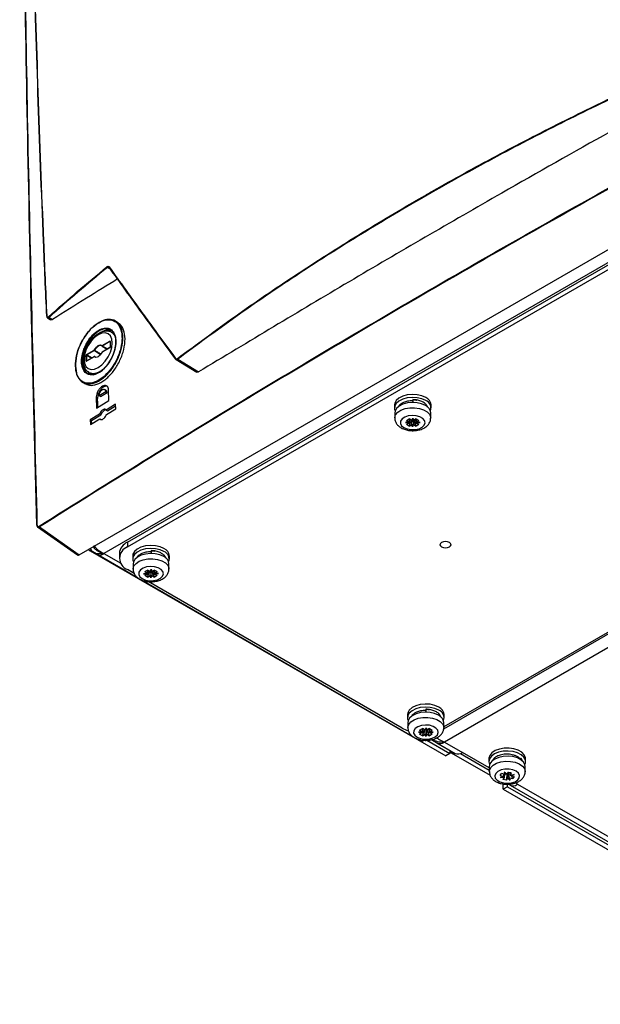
# Model space of a CAD drawing. Header units: millimetres. Extents: x 196 to 867, y -245 to 1107.
# Tile 1 of 79: x 711 to 763, y -235 to -146. Entities that reach past the tile are written whole.
import ezdxf

# ---------------------------------------------------------------- set-up
doc = ezdxf.new("R2010")
doc.units = ezdxf.units.MM

msp = doc.modelspace()

# ---------------------------------------------------------------- linework, layer by layer
at = {"color": 7, "linetype": 'Continuous', "lineweight": 25}
for p, q in [((716.439, -194.489), (793.75, -149.859)), ((793.997, -150.902), (718.667, -194.389)), ((720.788, -193.355), (792.206, -152.126)), ((720.788, -193.79), (792.206, -152.562)), ((824.309, -168.087), (749.332, -211.37)), ((713.58, -173.141), (713.865, -173.317)), ((713.723, -173.11), (714.03, -173.299)), ((719.893, -173.551), (719.693, -173.436)), ((719.581, -174.596), (719.387, -174.478)), ((718.499, -175.651), (719.185, -175.255)), ((719.207, -175.296), (718.522, -175.692)), ((719.222, -175.296), (719.222, -175.784)), ((719.232, -175.283), (719.232, -175.771)), ((717.111, -176.533), (717.135, -176.492)), ((717.112, -176.452), (717.798, -176.056)), ((717.82, -176.096), (717.135, -176.492)), ((719.185, -175.852), (718.499, -176.248)), ((718.506, -175.694), (718.505, -175.693)), ((718.506, -175.694), (718.958, -175.972)), ((719.191, -175.837), (718.506, -176.233)), ((717.065, -177.022), (717.065, -176.534)), ((717.111, -176.533), (717.111, -177.021)), ((717.798, -176.653), (717.112, -177.049)), ((717.805, -176.638), (717.119, -177.034)), ((717.119, -177.033), (717.119, -177.034)), ((717.923, -176.684), (717.837, -176.638)), ((717.84, -176.639), (717.884, -176.672)), ((725.17, -176.902), (725.137, -176.877)), ((725.167, -176.906), (727.025, -178.038)), ((725.321, -176.882), (727.192, -178.021)), ((717.222, -177.984), (717.368, -178.218)), ((717.318, -178.062), (717.721, -178.283)), ((716.772, -178.966), (716.974, -179.082)), ((718.827, -179.811), (718.236, -180.176)), ((718.852, -179.678), (718.733, -179.61)), ((718.827, -179.811), (718.945, -179.879)), ((719.109, -180.592), (719.083, -179.652)), ((717.98, -180.335), (718.007, -181.276)), ((718.098, -180.403), (717.98, -180.335)), ((718.007, -181.276), (719.109, -180.592)), ((718.354, -180.245), (718.236, -180.176)), ((719.715, -180.936), (718.873, -181.456)), ((719.727, -181.351), (719.715, -180.936)), ((746.48, -180.518), (746.48, -180.778)), ((718.282, -181.822), (717.441, -182.344)), ((718.4, -181.891), (718.282, -181.822)), ((718.873, -181.456), (718.991, -181.525)), ((718.885, -181.871), (719.727, -181.351)), ((718.991, -181.525), (719.719, -181.074)), ((744.83, -181), (744.83, -181.272)), ((744.863, -181.712), (744.863, -182.174)), ((748.096, -182.174), (748.096, -181.712)), ((748.13, -181.272), (748.13, -181)), ((717.441, -182.344), (717.453, -182.759)), ((717.559, -182.412), (717.441, -182.344)), ((717.453, -182.759), (718.294, -182.237)), ((717.559, -182.412), (718.4, -181.891)), ((717.567, -182.688), (717.559, -182.412)), ((718.294, -182.237), (718.412, -182.306)), ((746.163, -182.54), (745.814, -182.592)), ((746.158, -182.549), (745.814, -182.592)), ((745.814, -182.592), (746.163, -182.626)), ((745.922, -182.401), (746.165, -182.261)), ((745.922, -182.401), (746.163, -182.54)), ((746.163, -182.626), (745.922, -182.764)), ((746.164, -182.54), (746.163, -182.54)), ((746.163, -182.626), (746.164, -182.624)), ((746.164, -182.54), (746.184, -182.272)), ((746.189, -182.274), (746.164, -182.624)), ((746.405, -182.4), (746.165, -182.261)), ((746.165, -182.904), (746.351, -182.368)), ((746.405, -182.4), (746.495, -182.199)), ((746.407, -182.4), (746.405, -182.4)), ((746.407, -182.764), (746.433, -182.387)), ((746.481, -182.363), (746.495, -182.199)), ((746.495, -182.199), (746.554, -182.4)), ((746.527, -182.396), (746.553, -182.764)), ((746.554, -182.4), (746.553, -182.4)), ((746.794, -182.261), (746.554, -182.4)), ((746.794, -182.904), (746.609, -182.368)), ((746.795, -182.624), (746.77, -182.267)), ((746.775, -182.267), (746.795, -182.54)), ((746.794, -182.261), (747.037, -182.401)), ((746.797, -182.54), (746.795, -182.54)), ((746.795, -182.624), (746.797, -182.626)), ((746.797, -182.54), (747.037, -182.401)), ((747.145, -182.574), (746.797, -182.54)), ((746.797, -182.626), (747.145, -182.574)), ((747.037, -182.764), (746.797, -182.626)), ((746.801, -182.548), (747.145, -182.574)), ((746.165, -182.904), (745.922, -182.764)), ((746.165, -182.904), (746.405, -182.766)), ((746.405, -182.766), (746.407, -182.764)), ((746.464, -182.967), (746.405, -182.766)), ((746.479, -182.734), (746.464, -182.967)), ((746.554, -182.766), (746.464, -182.967)), ((746.553, -182.764), (746.554, -182.766)), ((746.554, -182.766), (746.794, -182.904)), ((747.037, -182.764), (746.794, -182.904)), ((712.7, -191.988), (716.281, -194.512)), ((712.872, -191.975), (716.439, -194.489)), ((720.788, -193.355), (720.788, -193.79)), ((717.441, -194.144), (749.45, -212.622)), ((722.909, -194.125), (722.909, -194.385)), ((717.803, -194.296), (718.126, -194.482)), ((718.126, -194.482), (721.684, -196.536)), ((720.056, -194.375), (720.056, -194.811)), ((721.259, -194.607), (721.259, -194.879)), ((724.559, -194.879), (724.559, -194.607)), ((721.401, -196.185), (720.788, -195.831)), ((721.293, -195.319), (721.293, -195.781)), ((722.352, -196.008), (722.595, -195.868)), ((722.352, -196.008), (722.592, -196.147)), ((722.594, -196.147), (722.614, -195.879)), ((722.618, -195.881), (722.594, -196.231)), ((722.835, -196.006), (722.595, -195.868)), ((722.595, -196.511), (722.78, -195.975)), ((722.835, -196.006), (722.925, -195.805)), ((722.836, -196.006), (722.835, -196.006)), ((722.836, -196.371), (722.862, -196.003)), ((722.91, -195.97), (722.925, -195.805)), ((722.925, -195.805), (722.984, -196.006)), ((722.957, -196.003), (722.982, -196.371)), ((722.984, -196.006), (722.982, -196.007)), ((723.224, -195.868), (722.984, -196.006)), ((723.224, -196.511), (723.039, -195.975)), ((723.225, -196.231), (723.2, -195.874)), ((723.204, -195.874), (723.225, -196.147)), ((723.224, -195.868), (723.467, -196.008)), ((723.227, -196.147), (723.467, -196.008)), ((724.526, -195.781), (724.526, -195.319)), ((722.1, -196.776), (746.432, -210.823)), ((722.592, -196.147), (722.244, -196.199)), ((722.588, -196.156), (722.244, -196.199)), ((722.244, -196.199), (722.592, -196.232)), ((722.592, -196.232), (722.352, -196.371)), ((722.595, -196.511), (722.352, -196.371)), ((722.594, -196.147), (722.592, -196.147)), ((722.592, -196.232), (722.594, -196.231)), ((722.595, -196.511), (722.835, -196.373)), ((745.537, -210.118), (722.644, -196.902)), ((722.835, -196.373), (722.836, -196.371)), ((722.894, -196.574), (722.835, -196.373)), ((722.909, -196.341), (722.894, -196.574)), ((722.984, -196.373), (722.894, -196.574)), ((722.982, -196.371), (722.984, -196.373)), ((722.984, -196.373), (723.224, -196.511)), ((723.467, -196.371), (723.224, -196.511)), ((723.227, -196.147), (723.225, -196.147)), ((723.225, -196.231), (723.227, -196.232)), ((723.575, -196.18), (723.227, -196.147)), ((723.227, -196.232), (723.575, -196.18)), ((723.467, -196.371), (723.227, -196.232)), ((723.231, -196.155), (723.575, -196.18)), ((749.267, -210.167), (771.049, -197.592)), ((770.816, -197.566), (749.275, -210.002)), ((747.658, -208.412), (747.658, -208.672)), ((746.008, -208.894), (746.008, -209.166)), ((749.308, -209.166), (749.308, -208.894)), ((746.042, -209.606), (746.042, -210.068)), ((747.101, -210.295), (747.344, -210.155)), ((747.342, -210.434), (747.363, -210.166)), ((747.367, -210.168), (747.342, -210.518)), ((747.584, -210.294), (747.344, -210.155)), ((747.584, -210.294), (747.674, -210.092)), ((747.659, -210.257), (747.674, -210.092)), ((747.674, -210.092), (747.733, -210.294)), ((747.973, -210.155), (747.733, -210.294)), ((747.974, -210.518), (747.949, -210.161)), ((747.953, -210.161), (747.974, -210.434)), ((747.973, -210.155), (748.215, -210.295)), ((749.275, -210.068), (749.275, -209.606)), ((746.848, -211.063), (747.277, -211.311)), ((747.341, -210.434), (746.993, -210.486)), ((747.337, -210.443), (746.993, -210.486)), ((746.993, -210.486), (747.341, -210.52)), ((747.101, -210.295), (747.341, -210.434)), ((747.341, -210.52), (747.101, -210.658)), ((747.344, -210.798), (747.101, -210.658)), ((747.342, -210.434), (747.341, -210.434)), ((747.341, -210.52), (747.342, -210.518)), ((747.344, -210.798), (747.529, -210.262)), ((747.344, -210.798), (747.584, -210.66)), ((747.585, -210.294), (747.584, -210.294)), ((747.584, -210.66), (747.585, -210.658)), ((747.643, -210.861), (747.584, -210.66)), ((747.585, -210.658), (747.611, -210.29)), ((747.657, -210.628), (747.643, -210.861)), ((747.733, -210.66), (747.643, -210.861)), ((747.705, -210.287), (747.731, -210.658)), ((747.733, -210.294), (747.731, -210.294)), ((747.731, -210.658), (747.733, -210.66)), ((747.733, -210.66), (747.973, -210.798)), ((747.973, -210.798), (747.787, -210.262)), ((748.215, -210.658), (747.973, -210.798)), ((747.975, -210.434), (747.974, -210.434)), ((747.974, -210.518), (747.975, -210.52)), ((747.975, -210.434), (748.215, -210.295)), ((748.324, -210.468), (747.975, -210.434)), ((747.975, -210.52), (748.324, -210.468)), ((748.215, -210.658), (747.975, -210.52)), ((747.979, -210.442), (748.324, -210.468)), ((747.285, -211.311), (747.479, -211.199)), ((747.746, -211.203), (749.827, -212.404)), ((748.154, -211.152), (748.648, -211.438)), ((748.648, -211.438), (750.287, -212.383)), ((749.332, -211.37), (750.97, -212.316)), ((749.827, -212.404), (749.45, -212.622)), ((749.827, -212.118), (749.827, -212.404)), ((749.934, -212.327), (753.445, -214.354)), ((753.372, -213.702), (750.97, -212.316)), ((753.339, -212.853), (753.339, -213.125)), ((756.132, -212.853), (756.196, -212.837)), ((756.639, -213.125), (756.639, -212.853)), ((753.372, -213.565), (753.372, -214.028)), ((756.359, -213.101), (756.263, -212.877)), ((756.265, -212.989), (756.27, -212.997)), ((756.605, -214.028), (756.605, -213.565)), ((754.353, -214.391), (754.485, -214.208)), ((754.353, -214.391), (754.667, -214.466)), ((754.367, -214.574), (754.667, -214.466)), ((754.691, -214.473), (754.367, -214.574)), ((754.724, -214.546), (754.367, -214.574)), ((754.799, -214.283), (754.485, -214.208)), ((754.724, -214.546), (754.594, -214.727)), ((754.667, -214.466), (754.669, -214.466)), ((754.669, -214.466), (754.689, -214.257)), ((754.936, -214.251), (754.72, -214.084)), ((754.72, -214.084), (754.799, -214.283)), ((754.865, -214.231), (754.72, -214.084)), ((754.725, -214.544), (754.724, -214.546)), ((754.734, -214.306), (754.725, -214.544)), ((754.799, -214.283), (754.801, -214.283)), ((754.911, -214.803), (755.021, -214.176)), ((754.911, -214.803), (755.041, -214.622)), ((754.935, -214.251), (754.936, -214.251)), ((755.066, -214.069), (754.936, -214.251)), ((754.994, -214.17), (755.021, -214.176)), ((755.06, -214.122), (755.021, -214.176)), ((755.026, -214.126), (755.06, -214.122)), ((755.042, -214.62), (755.041, -214.622)), ((755.041, -214.622), (755.257, -214.788)), ((755.066, -214.069), (755.383, -214.145)), ((755.112, -214.573), (755.257, -214.788)), ((755.131, -214.105), (755.163, -214.093)), ((755.225, -214.127), (755.131, -214.105)), ((755.178, -214.589), (755.177, -214.588)), ((755.257, -214.788), (755.178, -214.589)), ((755.178, -214.589), (755.492, -214.664)), ((755.225, -214.127), (755.238, -214.111)), ((755.243, -214.092), (755.253, -214.327)), ((755.253, -214.327), (755.383, -214.145)), ((755.253, -214.327), (755.61, -214.298)), ((755.253, -214.327), (755.253, -214.327)), ((755.286, -214.332), (755.61, -214.298)), ((755.31, -214.406), (755.308, -214.405)), ((755.61, -214.298), (755.31, -214.406)), ((755.624, -214.481), (755.31, -214.406)), ((755.492, -214.664), (755.371, -214.42)), ((755.624, -214.481), (755.492, -214.664)), ((754.911, -214.803), (754.594, -214.727)), ((754.635, -215.615), (754.635, -215.139)), ((755.012, -215.398), (754.635, -215.615)), ((755.012, -215.398), (755.012, -215.164)), ((755.012, -215.398), (783.768, -231.998)), ((755.236, -215.241), (789.448, -234.991)), ((755.92, -215.173), (755.706, -215.05)), ((755.92, -215.173), (790.132, -234.923)), ((754.635, -215.615), (783.391, -232.216))]:
    msp.add_line(p, q, dxfattribs=at)
at = {"color": 8, "linetype": 'Continuous', "lineweight": 25}
for p, q in [((719.283, -168.8), (718.975, -168.613)), ((719.207, -175.296), (719.224, -175.294)), ((719.222, -175.305), (719.207, -175.296)), ((717.092, -175.834), (717.02, -175.792)), ((717.135, -176.492), (717.596, -176.758)), ((717.549, -176.786), (717.111, -176.533)), ((717.118, -177.037), (717.111, -177.021)), ((717.111, -177.021), (717.127, -177.029)), ((717.923, -176.684), (717.84, -176.639)), ((717.537, -194.088), (717.441, -194.144)), ((718.667, -194.389), (720.182, -195.264)), ((750.773, -212.406), (753.372, -213.906))]:
    msp.add_line(p, q, dxfattribs=at)
at = {"color": 7, "linetype": 'Continuous', "lineweight": 25, "flags": 128}
for points in [[(718.148, -174.68), (717.818, -174.921), (717.511, -175.245), (717.247, -175.632), (717.044, -176.053), (716.917, -176.482), (716.874, -176.888), (716.917, -177.244), (717.044, -177.525), (717.247, -177.713), (717.511, -177.795), (717.818, -177.764), (718.148, -177.624), (718.478, -177.384), (718.786, -177.059), (719.05, -176.673), (719.252, -176.251), (719.38, -175.822), (719.423, -175.416), (719.38, -175.06), (719.252, -174.779), (719.05, -174.591), (718.786, -174.509), (718.478, -174.54), (718.148, -174.68)], [(717.798, -176.056), (717.867, -175.93), (717.952, -175.817), (718.047, -175.721), (718.148, -175.649), (718.249, -175.604), (718.345, -175.59), (718.43, -175.606), (718.499, -175.651)], [(718.499, -176.248), (718.43, -176.374), (718.345, -176.488), (718.249, -176.583), (718.148, -176.655), (718.047, -176.7), (717.952, -176.715), (717.867, -176.699), (717.798, -176.653)], [(718.503, -175.692), (718.437, -175.649), (718.357, -175.634), (718.267, -175.647), (718.171, -175.69), (718.076, -175.758), (717.986, -175.848), (717.905, -175.956), (717.84, -176.075)], [(718.492, -176.248), (718.492, -176.248), (718.494, -176.247), (718.496, -176.247), (718.499, -176.248)], [(747.646, -180.326), (747.288, -180.17), (746.87, -180.074), (746.423, -180.048), (745.981, -180.092), (745.575, -180.203), (745.236, -180.374), (744.99, -180.591), (744.854, -180.838), (744.83, -181)], [(718.121, -181.205), (718.111, -180.874), (718.098, -180.403)], [(747.646, -180.598), (747.288, -180.442), (746.87, -180.347), (746.423, -180.32), (745.981, -180.364), (745.575, -180.476), (745.236, -180.646), (744.99, -180.863), (744.854, -181.11), (744.838, -181.369), (744.893, -181.533)], [(747.623, -181.052), (747.272, -180.898), (746.862, -180.805), (746.424, -180.779), (745.991, -180.822), (745.593, -180.931), (745.261, -181.098), (745.02, -181.311), (744.887, -181.553), (744.863, -181.712)], [(745.69, -183.039), (745.989, -183.162), (746.342, -183.222), (746.709, -183.214), (747.051, -183.137), (747.332, -182.999), (747.52, -182.817), (747.595, -182.609), (747.55, -182.399), (747.388, -182.208), (747.129, -182.058), (746.798, -181.965), (746.434, -181.939), (746.074, -181.982), (745.758, -182.091), (745.52, -182.253), (745.387, -182.45), (745.372, -182.662), (745.476, -182.866), (745.69, -183.039)], [(749.78, -193.382), (749.617, -193.319), (749.426, -193.297), (749.235, -193.319), (749.072, -193.382), (748.964, -193.476), (748.926, -193.586), (748.964, -193.697), (749.072, -193.79), (749.235, -193.853), (749.426, -193.875), (749.617, -193.853), (749.78, -193.79), (749.888, -193.697), (749.926, -193.586), (749.888, -193.476), (749.78, -193.382)], [(724.076, -193.933), (723.718, -193.776), (723.3, -193.681), (722.853, -193.655), (722.41, -193.699), (722.005, -193.81), (721.666, -193.981), (721.419, -194.198), (721.283, -194.445), (721.259, -194.607)], [(724.076, -194.205), (723.718, -194.049), (723.3, -193.953), (722.853, -193.927), (722.41, -193.971), (722.005, -194.082), (721.666, -194.253), (721.419, -194.47), (721.283, -194.717), (721.268, -194.976), (721.323, -195.14)], [(748.926, -193.583), (748.964, -193.694), (749.072, -193.788), (749.235, -193.85), (749.426, -193.872), (749.617, -193.85), (749.78, -193.788), (749.888, -193.694), (749.926, -193.583), (749.926, -193.583)], [(724.053, -194.659), (723.702, -194.505), (723.292, -194.412), (722.854, -194.386), (722.42, -194.429), (722.023, -194.538), (721.691, -194.705), (721.449, -194.918), (721.316, -195.16), (721.293, -195.319)], [(722.12, -196.645), (722.419, -196.769), (722.771, -196.829), (723.139, -196.82), (723.481, -196.743), (723.762, -196.606), (723.95, -196.424), (724.025, -196.216), (723.98, -196.006), (723.818, -195.815), (723.558, -195.665), (723.228, -195.572), (722.863, -195.545), (722.504, -195.589), (722.188, -195.698), (721.95, -195.86), (721.817, -196.057), (721.801, -196.269), (721.906, -196.473), (722.12, -196.645)], [(748.825, -208.22), (748.467, -208.063), (748.049, -207.968), (747.602, -207.942), (747.159, -207.986), (746.753, -208.097), (746.415, -208.268), (746.168, -208.485), (746.032, -208.732), (746.008, -208.894)], [(748.825, -208.492), (748.467, -208.336), (748.049, -208.241), (747.602, -208.214), (747.159, -208.258), (746.753, -208.369), (746.415, -208.54), (746.168, -208.757), (746.032, -209.004), (746.017, -209.263), (746.071, -209.427)], [(748.801, -208.946), (748.451, -208.792), (748.041, -208.699), (747.603, -208.673), (747.169, -208.716), (746.772, -208.825), (746.44, -208.992), (746.198, -209.205), (746.065, -209.447), (746.042, -209.606)], [(745.537, -210.118), (745.916, -210.298), (746.066, -210.352)], [(746.869, -210.933), (747.168, -211.056), (747.52, -211.116), (747.887, -211.108), (748.23, -211.03), (748.51, -210.893), (748.698, -210.711), (748.774, -210.503), (748.728, -210.293), (748.567, -210.102), (748.307, -209.952), (747.977, -209.859), (747.612, -209.833), (747.252, -209.876), (746.937, -209.985), (746.699, -210.147), (746.565, -210.344), (746.55, -210.556), (746.655, -210.76), (746.869, -210.933)], [(756.639, -212.853), (756.63, -212.756), (756.524, -212.504), (756.303, -212.278), (755.986, -212.094), (755.594, -211.967), (755.157, -211.906), (754.708, -211.915), (754.28, -211.993), (753.904, -212.135), (753.609, -212.331), (753.416, -212.565), (753.34, -212.821), (753.339, -212.853)], [(756.575, -213.387), (756.627, -213.24), (756.619, -212.98), (756.491, -212.732), (756.251, -212.512), (755.918, -212.338), (755.516, -212.223), (755.075, -212.174), (754.627, -212.196), (754.206, -212.287), (753.843, -212.44), (753.565, -212.644), (753.393, -212.883), (753.339, -213.141), (753.402, -213.387)], [(756.605, -213.565), (756.586, -213.423), (756.461, -213.18), (756.226, -212.965), (755.899, -212.794), (755.505, -212.681), (755.073, -212.633), (754.634, -212.655), (754.222, -212.744), (753.866, -212.893), (753.594, -213.093), (753.425, -213.328), (753.372, -213.565)], [(753.957, -214.189), (753.874, -214.396), (753.912, -214.607), (754.066, -214.799), (754.32, -214.953), (754.647, -215.05), (755.011, -215.081), (755.372, -215.042), (755.692, -214.937), (755.935, -214.778), (756.076, -214.582), (756.099, -214.37), (756.002, -214.166), (755.795, -213.99), (755.501, -213.863), (755.151, -213.798), (754.783, -213.802), (754.438, -213.875), (754.152, -214.009), (753.957, -214.189)]]:
    msp.add_lwpolyline(points, dxfattribs=at)
at = {"color": 8, "linetype": 'Continuous', "lineweight": 25, "flags": 128}
for points in [[(719.401, -174.487), (719.544, -174.608), (719.675, -174.8)], [(717.837, -176.637), (717.838, -176.638), (717.84, -176.639)], [(744.863, -182.174), (744.864, -182.143), (744.939, -181.892), (745.128, -181.663), (745.417, -181.471), (745.785, -181.332), (746.205, -181.255), (746.645, -181.246), (747.073, -181.306), (747.457, -181.431), (747.768, -181.611), (747.984, -181.832), (748.088, -182.079), (748.096, -182.175)], [(717.689, -193.768), (717.8, -193.91), (717.8, -193.91), (717.8, -193.91)], [(721.293, -195.781), (721.294, -195.749), (721.369, -195.499), (721.558, -195.269), (721.847, -195.078), (722.215, -194.938), (722.635, -194.862), (723.075, -194.853), (723.503, -194.913), (723.886, -195.038), (724.198, -195.217), (724.413, -195.439), (724.518, -195.686), (724.526, -195.782)], [(746.042, -210.068), (746.042, -210.037), (746.117, -209.786), (746.306, -209.557), (746.596, -209.365), (746.964, -209.226), (747.384, -209.149), (747.824, -209.14), (748.251, -209.2), (748.635, -209.325), (748.946, -209.504), (749.162, -209.726), (749.266, -209.973), (749.275, -210.069)], [(753.372, -214.03), (753.384, -213.916), (753.495, -213.67)], [(753.495, -213.67), (753.718, -213.451), (754.035, -213.274), (754.423, -213.154), (754.852, -213.098), (755.292, -213.111), (755.709, -213.192), (756.073, -213.336), (756.356, -213.53), (756.538, -213.762), (756.605, -214.013), (756.605, -214.034)]]:
    msp.add_lwpolyline(points, dxfattribs=at)
at = {"color": 7, "linetype": 'Continuous', "lineweight": 25}
for centre, radius, start, end in [((719.003, -168.551), 0.0683, 186.24389, 246.04596), ((719.166, -168.577), 0.038, 145.71749, 235.45763), ((713.525, -172.976), 0.0202, 126.71626, 177.02984), ((713.748, -173.048), 0.0666, 186.6747, 248.0412), ((719.236, -175.253), 0.0515, 182.6952, 236.14996), ((717.163, -176.45), 0.0515, 182.6952, 236.14996), ((717.732, -176.263), 0.217, 60.12843, 72.31214), ((717.849, -176.054), 0.0515, 182.6952, 236.14996), ((717.793, -176.052), 0.0521, 302.06594, 334.57562), ((718.523, -176.262), 0.0333, 119.99731, 154.99559), ((718.55, -175.649), 0.0515, 182.6952, 236.14996), ((718.523, -175.665), 0.0333, 225.30238, 238.50051), ((717.088, -176.579), 0.0515, 63.854, 117.30065), ((717.088, -177.067), 0.0515, 63.854, 117.30065), ((717.827, -176.671), 0.034, 67.38854, 148.7083), ((717.821, -176.667), 0.0333, 61.56455, 119.99731), ((725.158, -176.846), 0.0376, 143.56871, 235.21106), ((725.352, -176.819), 0.0702, 186.188, 244.03224), ((747.311, -181.077), 0.822, 5.38279, 65.93735), ((747.396, -181.273), 0.719, 338.76677, 69.63303), ((747.294, -181.787), 0.805, 5.38279, 65.93735), ((712.647, -191.822), 0.0207, 112.48753, 198.97184), ((712.912, -191.911), 0.0752, 184.46064, 237.83454), ((721.307, -194.5), 1.257, 114.37466, 174.3052), ((717.896, -193.34), 0.923, 226.81801, 240.50983), ((721.175, -194.811), 1.092, 110.78342, 249.21658), ((723.741, -194.684), 0.822, 5.38279, 65.93735), ((723.826, -194.879), 0.719, 338.76678, 69.63303), ((723.724, -195.394), 0.805, 5.38279, 65.93735), ((748.49, -208.971), 0.822, 5.38279, 65.93735), ((748.473, -209.681), 0.805, 5.38279, 65.93735), ((748.575, -209.167), 0.719, 338.76677, 69.63303), ((750.16, -211.934), 0.451, 222.37367, 283.73366), ((750.569, -211.757), 0.687, 245.69288, 305.61758), ((756.174, -212.944), 0.109, 331.70061, 78.53431), ((754.999, -213.706), 0.42, 278.44552, 288.38446), ((755.532, -214.681), 0.626, 233.15002, 308.23808)]:
    msp.add_arc(centre, radius, start, end, dxfattribs=at)
at = {"color": 8, "linetype": 'Continuous', "lineweight": 25}
for centre, radius, start, end in [((719.238, -175.297), 0.016, 112.87961, 175.80025), ((718.521, -175.67), 0.0286, 139.54436, 220.83879), ((718.515, -176.246), 0.0165, 125.1375, 186.17468), ((718.512, -175.678), 0.0165, 250.76434, 306.79814), ((719.201, -175.851), 0.0166, 126.09884, 186.08706), ((719.238, -175.786), 0.0166, 113.9004, 173.98579), ((717.128, -177.047), 0.0165, 125.1375, 186.17468), ((717.814, -176.651), 0.016, 124.19658, 187.1156), ((717.737, -177.145), 1.008, 245.41907, 306.75756), ((748.931, -210.811), 0.687, 245.69288, 305.61758)]:
    msp.add_arc(centre, radius, start, end, dxfattribs=at)
at = {"color": 7, "linetype": 'Continuous', "lineweight": 25}
for centre, major_axis, ratio, start_param, end_param in [((719.185, -175.31), (0.0334, 0.0578), 0.576679, 5.498315, 7.067893), ((717.112, -176.506), (0.0333, 0.0577), 0.578085, 0.785926, 2.355504), ((719.185, -175.798), (0.0333, 0.0577), 0.578085, 3.927518, 5.497097), ((717.112, -176.994), (0.0334, 0.0578), 0.576679, 2.356722, 3.926301), ((746.476, -182.51), (0.318, 0.038), 0.119247, 2.936539, 3.169528), ((746.478, -182.537), (0.168, 0.296), 0.916086, 2.087676, 2.314518), ((746.467, -182.516), (0.312, 0.171), 0.367129, 1.330197, 1.563186), ((746.492, -182.528), (0.312, -0.18), 0.393044, 1.604491, 1.831333), ((746.482, -182.522), (0.319, -0.025), 0.111794, 6.254643, 6.481485), ((746.483, -182.525), (-0.198, 0.281), 0.88595, 3.848897, 4.081886), ((746.467, -182.531), (0.302, 0.208), 0.496099, 4.19334, 4.420182), ((746.492, -182.519), (0.298, -0.214), 0.523233, 5.029746, 5.262735), ((722.897, -196.122), (0.312, 0.171), 0.367129, 1.330197, 1.563186), ((722.922, -196.135), (0.312, -0.18), 0.393044, 1.604491, 1.831333), ((722.906, -196.117), (0.318, 0.038), 0.119247, 2.936539, 3.169528), ((722.907, -196.144), (0.168, 0.296), 0.916086, 2.087676, 2.314518), ((722.897, -196.137), (0.302, 0.208), 0.496099, 4.19334, 4.420182), ((722.922, -196.126), (0.298, -0.214), 0.523233, 5.029746, 5.262735), ((722.912, -196.129), (0.319, -0.025), 0.111794, 6.254643, 6.481485), ((722.913, -196.131), (-0.198, 0.281), 0.88595, 3.848897, 4.081886), ((747.655, -210.404), (0.318, 0.038), 0.119247, 2.936539, 3.169528), ((747.656, -210.431), (0.168, 0.296), 0.916086, 2.087676, 2.314518), ((747.646, -210.41), (0.312, 0.171), 0.367129, 1.330197, 1.563186), ((747.645, -210.425), (0.302, 0.208), 0.496099, 4.19334, 4.420182), ((747.671, -210.413), (0.298, -0.214), 0.523233, 5.029746, 5.262735), ((747.671, -210.422), (0.312, -0.18), 0.393044, 1.604491, 1.831333), ((747.66, -210.416), (0.319, -0.025), 0.111794, 6.254643, 6.481485), ((747.661, -210.419), (-0.198, 0.281), 0.88595, 3.848897, 4.081886), ((754.982, -214.376), (0.319, 0.082), 0.166854, 3.301267, 3.528109), ((754.99, -214.378), (-0.153, 0.302), 0.925191, 1.42004, 1.653029), ((754.976, -214.384), (0.3, 0.213), 0.514437, 1.575739, 1.802581), ((754.999, -214.366), (0.317, -0.129), 0.254874, 1.8746, 2.107589), ((754.978, -214.375), (0.278, 0.238), 0.650115, 4.404648, 4.637637), ((755.001, -214.381), (0.313, -0.175), 0.37547, 5.273363, 5.500205), ((754.987, -214.363), (0.318, 0.021), 0.110016, 0.342639, 0.575628), ((754.995, -214.389), (-0.249, 0.258), 0.775849, 4.021601, 4.248443)]:
    msp.add_ellipse(centre, major_axis=major_axis, ratio=ratio, start_param=start_param, end_param=end_param, dxfattribs=at)
at = {"color": 8, "linetype": 'Continuous', "lineweight": 25}
for start_param, end_param in [(4.565056, 4.613852), (1.651612, 1.689936)]:
    msp.add_ellipse((719.725, -176.854), major_axis=(11.702, -7.221), ratio=0.026156, start_param=start_param, end_param=end_param, dxfattribs=at)
at = {"color": 7, "linetype": 'Continuous', "lineweight": 25}
for points, knots in [([(711.084, -75.899), (711.083, -82.798), (711.082, -96.596), (711.184, -111.132), (711.282, -121.454), (711.436, -135.666), (711.806, -159.739), (712.364, -181.236), (712.639, -191.802)], [0, 0, 0, 0, 0.180095, 0.360191, 0.377735, 0.447914, 0.728634, 1, 1, 1, 1]), ([(712.638, -191.84), (712.471, -185.609), (712.136, -173.146), (711.746, -154.52), (711.442, -135.945), (711.222, -116.651), (711.082, -96.635), (711.083, -82.837), (711.084, -75.938)], [0, 0, 0, 0, 0.159941, 0.319882, 0.479846, 0.639809, 0.819901, 1, 1, 1, 1]), ([(712.118, -130.109), (712.186, -133.238), (712.349, -140.793), (712.709, -152.832), (713.12, -163.995), (713.415, -170.718), (713.513, -172.959)], [0, 0, 0, 0, 0.220386, 0.532221, 0.844084, 1, 1, 1, 1]), ([(713.519, -172.993), (713.421, -170.752), (713.126, -164.029), (712.715, -152.867), (712.355, -140.828), (712.191, -133.273), (712.124, -130.144)], [0, 0, 0, 0, 0.155916, 0.467751, 0.779614, 1, 1, 1, 1]), ([(712.837, -191.917), (715.951, -189.966), (722.178, -186.064), (731.655, -180.292), (741.229, -174.581), (753.359, -167.507), (765.917, -160.409), (778.899, -153.289), (786.137, -149.438), (789.757, -147.512)], [0, 0, 0, 0, 0.126423, 0.252847, 0.37927, 0.505693, 0.728084, 0.864042, 1, 1, 1, 1]), ([(789.789, -147.572), (786.499, -149.321), (779.919, -152.819), (770.169, -158.149), (760.507, -163.539), (750.872, -169.036), (741.263, -174.639), (731.689, -180.35), (722.213, -186.122), (715.986, -190.024), (712.872, -191.975)], [0, 0, 0, 0, 0.12355, 0.247101, 0.370704, 0.494308, 0.620724, 0.747154, 0.87357, 1, 1, 1, 1]), ([(725.282, -176.826), (727.001, -175.549), (730.438, -172.995), (735.875, -169.298), (741.506, -165.704), (745.457, -163.352), (747.728, -162.045), (748.958, -161.34), (752.036, -159.613), (756.879, -157.023), (762.364, -154.276), (767.461, -151.856), (770.596, -150.46), (772.163, -149.763)], [0, 0, 0, 0, 0.126067, 0.252205, 0.378345, 0.504414, 0.508137, 0.523031, 0.58261, 0.701837, 0.821064, 0.910532, 1, 1, 1, 1]), ([(772.193, -149.824), (770.032, -150.791), (765.711, -152.726), (759.436, -155.794), (753.319, -158.977), (747.354, -162.301), (741.555, -165.754), (735.929, -169.344), (730.489, -173.042), (727.044, -175.602), (725.321, -176.882)], [0, 0, 0, 0, 0.123626, 0.247252, 0.371417, 0.495583, 0.621405, 0.747227, 0.873614, 1, 1, 1, 1]), ([(774.101, -150.942), (770.809, -152.756), (764.225, -156.386), (753.087, -162.699), (740.693, -169.882), (731.693, -175.308), (727.192, -178.021)], [0, 0, 0, 0, 0.205898, 0.411818, 0.705876, 1, 1, 1, 1]), ([(718.935, -168.558), (718.961, -168.541), (719.011, -168.507), (719.084, -168.505), (719.117, -168.538), (719.135, -168.555)], [0, 0, 0, 0, 0.33182, 0.663805, 1, 1, 1, 1]), ([(713.682, -173.056), (714.539, -172.298), (716.253, -170.784), (718.041, -169.3), (718.935, -168.558)], [0, 0, 0, 0, 0.5000931, 1, 1, 1, 1]), ([(718.975, -168.613), (718.081, -169.355), (716.293, -170.838), (714.58, -172.353), (713.723, -173.11)], [0, 0, 0, 0, 0.499908, 1, 1, 1, 1]), ([(719.144, -168.608), (719.13, -168.594), (719.101, -168.565), (719.04, -168.567), (718.997, -168.598), (718.975, -168.613)], [0, 0, 0, 0, 0.335608, 0.66757, 1, 1, 1, 1]), ([(719.135, -168.555), (720.115, -169.922), (721.392, -171.703), (723.398, -174.464), (724.417, -175.854), (725.128, -176.824)], [0, 0, 0, 0, 0.500229, 0.651336, 1, 1, 1, 1]), ([(725.137, -176.877), (724.119, -175.488), (722.083, -172.707), (720.124, -169.975), (719.144, -168.608)], [0, 0, 0, 0, 0.49977, 1, 1, 1, 1]), ([(719.895, -169.651), (718.963, -170.228), (717.002, -171.441), (715.053, -172.66), (714.03, -173.299)], [0, 0, 0, 0, 0.475335, 1, 1, 1, 1]), ([(713.513, -172.959), (713.514, -172.976), (713.518, -173.017), (713.539, -173.067), (713.578, -173.097), (713.628, -173.096), (713.664, -173.069), (713.682, -173.056)], [0, 0, 0, 0, 0.134406, 0.3444015, 0.5600417, 0.780101, 1, 1, 1, 1]), ([(713.506, -172.974), (713.51, -173.007), (713.517, -173.067), (713.548, -173.123), (713.576, -173.135), (713.582, -173.138)], [0, 0, 0, 0, 0.47038, 0.885493, 1, 1, 1, 1]), ([(714.03, -173.299), (714.004, -173.312), (713.954, -173.337), (713.896, -173.337), (713.873, -173.318), (713.867, -173.313)], [0, 0, 0, 0, 0.420218, 0.840468, 1, 1, 1, 1]), ([(716.099, -177.481), (716.13, -177.753), (716.191, -178.297), (716.571, -178.837), (717.118, -179.088), (717.791, -179.009), (718.51, -178.612), (719.193, -177.94), (719.764, -177.07), (720.158, -176.101), (720.309, -175.259), (720.289, -174.506), (720.1, -173.875), (719.67, -173.415), (719.073, -173.266), (718.377, -173.446), (717.661, -173.935), (717.004, -174.679), (716.487, -175.59), (716.146, -176.578), (716.115, -177.18), (716.099, -177.481)], [0, 0, 0, 0, 0.053564, 0.107168, 0.160808, 0.214503, 0.268248, 0.322021, 0.375785, 0.42952, 0.483256, 0.516741, 0.570345, 0.623952, 0.6776, 0.731309, 0.78507, 0.838851, 0.89261, 0.946314, 1, 1, 1, 1]), ([(716.101, -177.52), (716.117, -177.214), (716.149, -176.602), (716.496, -175.598), (717.022, -174.673), (717.689, -173.918), (718.418, -173.42), (719.125, -173.238), (719.732, -173.389), (720.169, -173.857), (720.361, -174.498), (720.381, -175.263), (720.227, -176.118), (719.826, -177.103), (719.246, -177.987), (718.55, -178.67), (717.82, -179.073), (717.135, -179.153), (716.58, -178.897), (716.194, -178.349), (716.132, -177.796), (716.101, -177.52)], [0, 0, 0, 0, 0.053721, 0.10739, 0.161148, 0.214928, 0.268688, 0.322396, 0.376045, 0.429654, 0.483259, 0.516744, 0.57048, 0.624215, 0.677978, 0.731749, 0.785494, 0.839189, 0.89283, 0.946435, 1, 1, 1, 1]), ([(716.992, -179.048), (717.11, -179.116), (717.402, -179.285), (718.026, -179.182), (718.75, -178.788), (719.445, -178.104), (720.026, -177.222), (720.426, -176.236), (720.604, -175.256), (720.529, -174.409), (720.276, -173.811), (719.986, -173.649), (719.872, -173.586)], [0, 0, 0, 0, 0.071925, 0.179128, 0.286398, 0.393776, 0.501257, 0.608795, 0.716321, 0.823771, 0.931112, 1, 1, 1, 1]), ([(718.204, -174.558), (718.142, -174.596), (717.966, -174.706), (717.688, -174.95), (717.391, -175.3), (717.141, -175.699), (716.95, -176.125), (716.828, -176.559), (716.782, -176.981), (716.818, -177.361), (716.932, -177.677), (717.098, -177.92), (717.252, -178.011), (717.321, -178.052)], [0, 0, 0, 0, 0.0531529, 0.1524734, 0.2515121, 0.3503024, 0.4491686, 0.5484416, 0.6485556, 0.7498655, 0.8413016, 0.9284418, 1, 1, 1, 1]), ([(716.955, -175.764), (717.07, -175.54), (717.302, -175.088), (717.788, -174.542), (718.311, -174.175), (718.825, -174.034), (719.267, -174.135), (719.589, -174.467), (719.754, -174.992), (719.743, -175.651), (719.558, -176.37), (719.218, -177.069), (718.764, -177.662), (718.243, -178.105), (717.901, -178.214), (717.73, -178.269)], [0, 0, 0, 0, 0.075955, 0.152941, 0.229947, 0.306769, 0.38373, 0.46059, 0.537667, 0.614693, 0.691862, 0.768944, 0.846014, 0.923005, 1, 1, 1, 1]), ([(717.779, -178.242), (717.779, -178.242), (717.94, -178.211), (718.282, -178.071), (718.788, -177.651), (719.232, -177.067), (719.563, -176.384), (719.745, -175.681), (719.755, -175.036), (719.593, -174.522), (719.278, -174.198), (718.846, -174.099), (718.345, -174.237), (717.831, -174.595), (717.365, -175.132), (717.119, -175.569), (717.02, -175.792), (717.02, -175.792)], [0, 0, 0, 0, 0.0000021, 0.0769931, 0.1539841, 0.2310553, 0.3081398, 0.3853091, 0.4623374, 0.5394128, 0.6162723, 0.6932305, 0.7700512, 0.8470563, 0.9240431, 0.9999979, 1, 1, 1, 1]), ([(719.398, -174.501), (719.362, -174.474), (719.245, -174.387), (718.994, -174.34), (718.676, -174.358), (718.408, -174.447), (718.251, -174.532), (718.204, -174.558)], [0, 0, 0, 0, 0.112642, 0.366041, 0.619364, 0.883834, 1, 1, 1, 1]), ([(719.332, -174.311), (719.249, -174.286), (719.053, -174.227), (718.751, -174.281), (718.546, -174.4), (718.48, -174.439)], [0, 0, 0, 0, 0.329836, 0.785337, 1, 1, 1, 1]), ([(719.221, -175.291), (719.221, -175.292), (719.222, -175.292), (719.222, -175.295), (719.222, -175.296)], [0, 0, 0, 0, 0.59101, 1, 1, 1, 1]), ([(717.73, -178.269), (717.57, -178.276), (717.249, -178.292), (716.889, -178.013), (716.673, -177.545), (716.632, -176.919), (716.743, -176.295), (716.896, -175.912), (716.955, -175.764)], [0, 0, 0, 0, 0.177577, 0.35516, 0.53276, 0.710382, 0.888255, 1, 1, 1, 1]), ([(717.02, -175.792), (717.02, -175.792), (716.957, -175.934), (716.817, -176.312), (716.703, -176.921), (716.745, -177.533), (716.956, -177.995), (717.31, -178.254), (717.618, -178.272), (717.779, -178.242), (717.779, -178.242)], [0, 0, 0, 0, 0.000005, 0.111742, 0.289618, 0.467245, 0.644845, 0.822426, 0.999995, 1, 1, 1, 1]), ([(716.955, -175.764), (716.959, -175.766), (716.968, -175.769), (716.985, -175.776), (717.004, -175.784), (717.014, -175.789), (717.02, -175.792)], [0, 0, 0, 0, 0.25, 0.5, 0.75, 1, 1, 1, 1]), ([(719.222, -175.784), (719.222, -175.787), (719.221, -175.792), (719.218, -175.803), (719.213, -175.815), (719.205, -175.826), (719.197, -175.833), (719.193, -175.836), (719.191, -175.837)], [0, 0, 0, 0, 0.1618119, 0.3259048, 0.505048, 0.6925137, 0.8592838, 1, 1, 1, 1]), ([(717.119, -177.034), (717.117, -177.034), (717.114, -177.036), (717.115, -177.036), (717.115, -177.035)], [0, 0, 0, 0, 0.617896, 1, 1, 1, 1]), ([(725.128, -176.824), (725.141, -176.837), (725.168, -176.863), (725.223, -176.863), (725.263, -176.838), (725.282, -176.826)], [0, 0, 0, 0, 0.340349, 0.670232, 1, 1, 1, 1]), ([(727.192, -178.021), (727.166, -178.034), (727.115, -178.058), (727.057, -178.058), (727.034, -178.039), (727.027, -178.034)], [0, 0, 0, 0, 0.421966, 0.843946, 1, 1, 1, 1]), ([(719.083, -179.652), (719.075, -179.58), (719.059, -179.437), (718.958, -179.295), (718.814, -179.229), (718.637, -179.25), (718.449, -179.354), (718.269, -179.531), (718.119, -179.759), (718.016, -180.014), (717.98, -180.211), (717.98, -180.311), (717.98, -180.335)], [0, 0, 0, 0, 0.107274, 0.214551, 0.321764, 0.428957, 0.536207, 0.643569, 0.751049, 0.858598, 0.966139, 1, 1, 1, 1]), ([(719.022, -179.355), (718.992, -179.337), (718.916, -179.293), (718.754, -179.32), (718.567, -179.422), (718.387, -179.599), (718.237, -179.827), (718.134, -180.082), (718.098, -180.279), (718.098, -180.379), (718.098, -180.403)], [0, 0, 0, 0, 0.09591, 0.238798, 0.381763, 0.524877, 0.668147, 0.81151, 0.954862, 1, 1, 1, 1]), ([(718.236, -180.176), (718.238, -180.134), (718.242, -180.065), (718.274, -179.959), (718.314, -179.866), (718.368, -179.78), (718.438, -179.697), (718.51, -179.637), (718.582, -179.602), (718.657, -179.584), (718.739, -179.601), (718.795, -179.665), (718.822, -179.74), (718.825, -179.787), (718.827, -179.811)], [0, 0, 0, 0, 0.107086, 0.17422, 0.250272, 0.329709, 0.397922, 0.500269, 0.565709, 0.629266, 0.750197, 0.871663, 0.93504, 1, 1, 1, 1]), ([(718.354, -180.245), (718.453, -180.184), (718.65, -180.062), (718.847, -179.94), (718.945, -179.879)], [0, 0, 0, 0, 0.5, 1, 1, 1, 1]), ([(718.945, -179.879), (718.94, -179.841), (718.931, -179.765), (718.893, -179.7), (718.858, -179.686), (718.849, -179.683)], [0, 0, 0, 0, 0.429412, 0.858835, 1, 1, 1, 1]), ([(746.48, -180.625), (746.32, -180.632), (746.024, -180.646), (745.658, -180.764), (745.414, -180.903), (745.245, -181.045), (745.186, -181.154), (745.157, -181.207)], [0, 0, 0, 0, 0.27446, 0.508526, 0.701162, 0.851407, 1, 1, 1, 1]), ([(747.815, -181.198), (747.792, -181.135), (747.745, -181.003), (747.553, -180.831), (747.287, -180.672), (746.917, -180.547), (746.63, -180.527), (746.48, -180.516)], [0, 0, 0, 0, 0.158055, 0.330475, 0.528866, 0.752344, 1, 1, 1, 1]), ([(746.48, -180.518), (746.594, -180.521), (746.717, -180.524), (746.826, -180.554), (746.833, -180.556)], [0, 0, 0, 0, 0.933582, 1, 1, 1, 1]), ([(718.873, -181.456), (718.849, -181.432), (718.803, -181.384), (718.699, -181.375), (718.584, -181.416), (718.469, -181.507), (718.367, -181.635), (718.309, -181.748), (718.286, -181.811), (718.282, -181.822)], [0, 0, 0, 0, 0.160785, 0.32157, 0.482383, 0.643336, 0.804473, 0.965759, 1, 1, 1, 1]), ([(718.865, -181.457), (718.849, -181.454), (718.8, -181.445), (718.701, -181.486), (718.587, -181.574), (718.485, -181.704), (718.427, -181.816), (718.404, -181.879), (718.4, -181.891)], [0, 0, 0, 0, 0.105943, 0.317868, 0.529977, 0.742328, 0.954876, 1, 1, 1, 1]), ([(718.294, -182.237), (718.317, -182.262), (718.364, -182.31), (718.468, -182.319), (718.583, -182.278), (718.698, -182.187), (718.8, -182.058), (718.858, -181.946), (718.881, -181.883), (718.885, -181.871)], [0, 0, 0, 0, 0.160786, 0.321571, 0.482387, 0.643345, 0.804484, 0.965768, 1, 1, 1, 1]), ([(744.867, -182.173), (744.866, -182.182), (744.85, -182.291), (744.914, -182.499), (745.058, -182.759), (745.247, -182.942), (745.388, -183.031), (745.44, -183.063)], [0, 0, 0, 0, 0.024735, 0.299921, 0.565495, 0.839795, 1, 1, 1, 1]), ([(745.44, -183.063), (745.503, -183.096), (745.677, -183.188), (746.006, -183.284), (746.416, -183.33), (746.833, -183.305), (747.233, -183.209), (747.576, -183.046), (747.843, -182.829), (748.014, -182.574), (748.099, -182.346), (748.087, -182.213), (748.084, -182.177)], [0, 0, 0, 0, 0.066623, 0.183707, 0.300616, 0.417775, 0.53653, 0.658687, 0.767273, 0.867772, 0.963904, 1, 1, 1, 1]), ([(712.628, -191.821), (712.627, -191.832), (712.626, -191.857), (712.634, -191.876), (712.639, -191.886)], [0, 0, 0, 0, 0.457073, 1, 1, 1, 1]), ([(712.639, -191.802), (712.642, -191.828), (712.647, -191.878), (712.682, -191.927), (712.732, -191.95), (712.787, -191.945), (712.823, -191.925), (712.837, -191.917)], [0, 0, 0, 0, 0.214197, 0.4284367, 0.6417722, 0.8548277, 1, 1, 1, 1]), ([(712.639, -191.886), (712.643, -191.906), (712.653, -191.948), (712.684, -191.972), (712.701, -191.985)], [0, 0, 0, 0, 0.46208, 1, 1, 1, 1]), ([(717.415, -193.93), (717.446, -193.977), (717.527, -194.1), (717.667, -194.221), (717.78, -194.277), (717.81, -194.292)], [0, 0, 0, 0, 0.3085555, 0.8146141, 1, 1, 1, 1]), ([(717.8, -193.91), (717.829, -193.939), (717.859, -193.967), (717.921, -194.022), (717.954, -194.048), (717.987, -194.073)], [0, 0, 0, 0, 0.5, 0.5, 1, 1, 1, 1]), ([(717.987, -194.073), (718.02, -194.098), (718.055, -194.122), (718.125, -194.168), (718.161, -194.19), (718.198, -194.21)], [0, 0, 0, 0, 0.5, 0.5, 1, 1, 1, 1]), ([(718.463, -194.297), (718.463, -194.297), (718.463, -194.297), (718.397, -194.26), (718.33, -194.218), (718.266, -194.171), (718.266, -194.171), (718.266, -194.171)], [0.1249977, 0.1249977, 0.1249977, 0.1249977, 0.125, 0.125, 0.25, 0.25, 0.2500071, 0.2500071, 0.2500071, 0.2500071]), ([(722.909, -194.232), (722.75, -194.239), (722.454, -194.253), (722.088, -194.371), (721.844, -194.51), (721.675, -194.652), (721.616, -194.76), (721.587, -194.814)], [0, 0, 0, 0, 0.27446, 0.508526, 0.701162, 0.851407, 1, 1, 1, 1]), ([(724.245, -194.805), (724.222, -194.742), (724.174, -194.61), (723.983, -194.438), (723.717, -194.279), (723.346, -194.154), (723.06, -194.133), (722.909, -194.123)], [0, 0, 0, 0, 0.158055, 0.330475, 0.528866, 0.752344, 1, 1, 1, 1]), ([(722.909, -194.125), (723.024, -194.128), (723.147, -194.131), (723.255, -194.161), (723.263, -194.163)], [0, 0, 0, 0, 0.933582, 1, 1, 1, 1]), ([(716.266, -194.498), (716.268, -194.501), (716.286, -194.523), (716.333, -194.524), (716.391, -194.514), (716.423, -194.498), (716.439, -194.489)], [0, 0, 0, 0, 0.061758, 0.516855, 0.755163, 1, 1, 1, 1]), ([(721.297, -195.78), (721.296, -195.789), (721.279, -195.898), (721.343, -196.106), (721.488, -196.366), (721.677, -196.549), (721.818, -196.638), (721.87, -196.67)], [0, 0, 0, 0, 0.024735, 0.299921, 0.565495, 0.839795, 1, 1, 1, 1]), ([(721.87, -196.67), (721.933, -196.703), (722.107, -196.795), (722.435, -196.89), (722.846, -196.937), (723.263, -196.912), (723.663, -196.816), (724.006, -196.653), (724.273, -196.435), (724.444, -196.18), (724.529, -195.953), (724.517, -195.82), (724.513, -195.784)], [0, 0, 0, 0, 0.066623, 0.183707, 0.300616, 0.417775, 0.53653, 0.658687, 0.767273, 0.867772, 0.963904, 1, 1, 1, 1]), ([(748.993, -209.092), (748.971, -209.029), (748.923, -208.897), (748.732, -208.725), (748.466, -208.566), (748.095, -208.441), (747.809, -208.421), (747.658, -208.41)], [0, 0, 0, 0, 0.158055, 0.330475, 0.528866, 0.752344, 1, 1, 1, 1]), ([(747.658, -208.412), (747.773, -208.415), (747.896, -208.418), (748.004, -208.448), (748.011, -208.45)], [0, 0, 0, 0, 0.933582, 1, 1, 1, 1]), ([(747.658, -208.519), (747.498, -208.526), (747.202, -208.54), (746.837, -208.658), (746.593, -208.797), (746.424, -208.939), (746.365, -209.047), (746.336, -209.101)], [0, 0, 0, 0, 0.27446, 0.508526, 0.701162, 0.851407, 1, 1, 1, 1]), ([(746.046, -210.067), (746.044, -210.076), (746.028, -210.185), (746.092, -210.393), (746.237, -210.653), (746.426, -210.836), (746.567, -210.925), (746.619, -210.957)], [0, 0, 0, 0, 0.024735, 0.299921, 0.565495, 0.839795, 1, 1, 1, 1]), ([(746.619, -210.957), (746.682, -210.99), (746.856, -211.082), (747.184, -211.177), (747.594, -211.224), (748.012, -211.199), (748.412, -211.103), (748.755, -210.94), (749.022, -210.723), (749.193, -210.468), (749.278, -210.24), (749.266, -210.107), (749.262, -210.071)], [0, 0, 0, 0, 0.066623, 0.183707, 0.300616, 0.417775, 0.53653, 0.658687, 0.767273, 0.867772, 0.963904, 1, 1, 1, 1]), ([(747.281, -211.305), (747.281, -211.307), (747.281, -211.336), (747.281, -211.277), (747.281, -211.178), (747.281, -211.177)], [0, 0, 0, 0, 0.091034, 0.990183, 1, 1, 1, 1]), ([(748.205, -211.14), (748.361, -211.202), (748.713, -211.344), (749.112, -211.37), (749.33, -211.37), (749.332, -211.37)], [0, 0, 0, 0, 0.4420621, 0.9963603, 1, 1, 1, 1]), ([(754.832, -212.462), (754.828, -212.462), (754.66, -212.454), (754.343, -212.533), (753.983, -212.687), (753.749, -212.868), (753.691, -213.004), (753.669, -213.056)], [0, 0, 0, 0, 0.0075341, 0.3157783, 0.6093336, 0.8494933, 1, 1, 1, 1]), ([(756.265, -212.989), (756.205, -212.919), (756.092, -212.786), (755.842, -212.638), (755.581, -212.54), (755.247, -212.463), (754.994, -212.462), (754.832, -212.462)], [0, 0, 0, 0, 0.2090325, 0.3991059, 0.570928, 0.7251976, 1, 1, 1, 1]), ([(753.381, -214.03), (753.384, -214.113), (753.392, -214.294), (753.522, -214.548), (753.726, -214.776), (754.004, -214.961), (754.35, -215.098), (754.748, -215.172), (755.165, -215.178), (755.575, -215.112), (755.942, -214.978), (756.241, -214.786), (756.454, -214.55), (756.584, -214.293), (756.594, -214.116), (756.598, -214.037)], [0, 0, 0, 0, 0.0598653, 0.1313392, 0.2037349, 0.2814409, 0.3650881, 0.4510274, 0.5370001, 0.6237218, 0.7122649, 0.794526, 0.871001, 0.9427692, 1, 1, 1, 1])]:
    msp.add_open_spline(points, degree=3, knots=knots, dxfattribs=at)
at = {"color": 8, "linetype": 'Continuous', "lineweight": 25}
for points, knots in [([(713.723, -173.11), (713.701, -173.125), (713.657, -173.154), (713.607, -173.159), (713.587, -173.141), (713.582, -173.137)], [0, 0, 0, 0, 0.425096, 0.8515575, 1, 1, 1, 1]), ([(717.84, -176.075), (717.855, -176.084), (717.934, -176.133), (718.118, -176.247), (718.288, -176.352), (718.394, -176.418)], [0, 0, 0, 0, 0.084766, 0.423831, 1, 1, 1, 1]), ([(725.321, -176.882), (725.298, -176.895), (725.251, -176.923), (725.197, -176.926), (725.176, -176.907), (725.17, -176.902)], [0, 0, 0, 0, 0.4234299, 0.84753, 1, 1, 1, 1]), ([(712.872, -191.975), (712.855, -191.984), (712.812, -192.006), (712.75, -192.014), (712.717, -191.995), (712.702, -191.986)], [0, 0, 0, 0, 0.271875, 0.67111, 1, 1, 1, 1]), ([(718.667, -194.389), (718.666, -194.389), (718.664, -194.389), (718.662, -194.39), (718.661, -194.39), (718.514, -194.422), (718.235, -194.436), (717.937, -194.388), (717.83, -194.302), (717.812, -194.288)], [0, 0, 0, 0, 0.004014, 0.004688, 0.005551, 0.006943, 0.475949, 0.912116, 1, 1, 1, 1])]:
    msp.add_open_spline(points, degree=3, knots=knots, dxfattribs=at)
at = {"color": 7, "linetype": 'Continuous', "lineweight": 25}
for points in [[(717.73, -178.269), (717.731, -178.266), (717.733, -178.26), (717.737, -178.252), (717.742, -178.245), (717.749, -178.241), (717.756, -178.238), (717.764, -178.237), (717.771, -178.238), (717.776, -178.241), (717.779, -178.242)], [(717.915, -193.844), (717.863, -193.783), (717.815, -193.721), (717.772, -193.657)], [(718.082, -194.018), (718.023, -193.963), (717.967, -193.904), (717.915, -193.844)], [(718.266, -194.171), (718.202, -194.124), (718.141, -194.073), (718.082, -194.018)], [(718.198, -194.21), (718.272, -194.251), (718.35, -194.287), (718.428, -194.317)], [(718.126, -194.482), (718.194, -194.522), (718.279, -194.535), (718.372, -194.519)], [(718.372, -194.519), (718.464, -194.503), (718.566, -194.459), (718.667, -194.389)], [(718.428, -194.317), (718.507, -194.347), (718.587, -194.371), (718.667, -194.389)], [(718.667, -194.389), (718.598, -194.364), (718.53, -194.333), (718.463, -194.297)], [(748.635, -210.963), (748.705, -211.023), (748.779, -211.08), (748.855, -211.132)], [(748.855, -211.132), (749.008, -211.235), (749.17, -211.317), (749.332, -211.37)], [(755.042, -214.62), (755.048, -214.454), (755.054, -214.288), (755.06, -214.122)], [(755.177, -214.588), (755.162, -214.427), (755.147, -214.266), (755.131, -214.105)]]:
    msp.add_open_spline(points, degree=3, dxfattribs=at)

doc.saveas('drawing.dxf')
